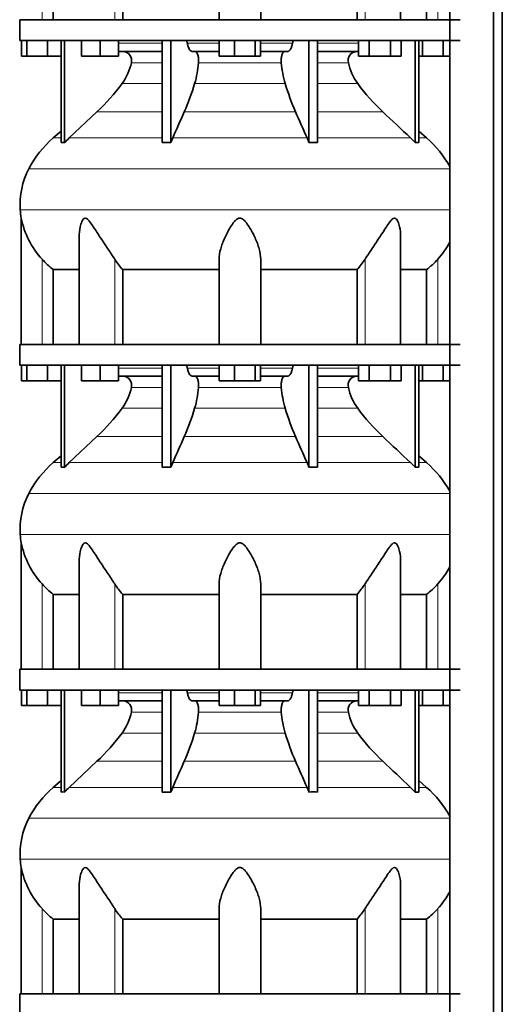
# Model space of a CAD drawing. Header units: millimetres. Extents: x 424 to 1298, y -2735 to 1993.
# Tile 19 of 24: x 922 to 1235, y -100 to 537. Entities that reach past the tile are written whole.
import ezdxf

# ---------------------------------------------------------------- set-up
doc = ezdxf.new("R2010")
doc.units = ezdxf.units.MM
doc.layers.add('MID_344-7', color=7, linetype='Continuous')
doc.layers.add('VSI344_DIFFUSORE', color=7, linetype='Continuous')

# ---------------------------------------------------------------- blocks, each defined once
blk = doc.blocks.new('SE3')
at = {"layer": 'MID_344-7', "color": 7, "linetype": 'Continuous', "lineweight": 35}
for p, q in [((1200.85, 1199.95), (1200.85, -302.05)), ((1228.99, -302.05), (1228.99, 1199.95)), ((1234.78, -302.05), (1234.78, 1199.95)), ((1200.78, 733.45), (1200.78, 536.95)), ((1200.78, 523.45), (1200.78, 326.95)), ((1200.78, 313.45), (1200.78, 116.95)), ((1200.78, 103.45), (1200.78, -93.05))]:
    blk.add_line(p, q, dxfattribs=at)
at = {"layer": 'VSI344_DIFFUSORE', "color": 7, "linetype": 'Continuous', "lineweight": 35}
for p, q in [((1168.99, 536.95), (1168.99, 606.46)), ((1051.48, 536.95), (1051.48, 592.06)), ((1078.48, 536.95), (1078.48, 592.06)), ((944.24, 536.95), (944.24, 585.33)), ((989.15, 536.95), (989.15, 585.33)), ((1140.82, 585.33), (1140.82, 536.95)), ((1185.73, 585.33), (1185.73, 536.95)), ((922.48, 536.95), (1207.48, 536.95)), ((922.48, 536.95), (922.48, 523.45)), ((922.48, 523.45), (1207.48, 523.45)), ((923.6, 513.45), (923.6, 523.45)), ((927.19, 513.45), (927.19, 523.45)), ((940.57, 513.45), (940.57, 523.45)), ((949.27, 457.49), (949.27, 523.45)), ((951.57, 457.49), (951.57, 523.45)), ((962.47, 513.45), (962.47, 523.45)), ((974.47, 513.45), (974.47, 523.45)), ((986.47, 513.45), (986.47, 523.45)), ((1014.76, 457.49), (1014.76, 523.45)), ((1020.3, 457.49), (1020.3, 523.45)), ((1051.6, 513.45), (1051.6, 523.45)), ((1061.4, 513.45), (1061.4, 523.45)), ((1074.78, 513.45), (1074.78, 523.45)), ((1078.37, 513.45), (1078.37, 523.45)), ((1109.66, 457.49), (1109.66, 523.45)), ((1115.21, 457.49), (1115.21, 523.45)), ((1141.64, 513.45), (1141.64, 523.45)), ((1148.56, 513.45), (1148.56, 523.45)), ((1162.42, 513.45), (1162.42, 523.45)), ((1169.35, 513.45), (1169.35, 523.45)), ((1178.4, 457.49), (1178.4, 523.45)), ((1180.69, 457.49), (1180.69, 523.45)), ((1183.19, 513.45), (1183.19, 523.45)), ((1196.57, 513.45), (1196.57, 523.45)), ((1014.76, 516.45), (986.47, 516.45)), ((1051.6, 516.45), (1034.1, 516.45)), ((1095.87, 516.45), (1078.37, 516.45)), ((1141.64, 516.45), (1115.21, 516.45)), ((927.19, 513.45), (923.6, 513.45)), ((940.57, 513.45), (927.19, 513.45)), ((949.27, 513.45), (940.57, 513.45)), ((974.47, 513.45), (962.47, 513.45)), ((986.47, 513.45), (974.47, 513.45)), ((1061.4, 513.45), (1051.6, 513.45)), ((1074.78, 513.45), (1061.4, 513.45)), ((1078.37, 513.45), (1074.78, 513.45)), ((1148.56, 513.45), (1141.64, 513.45)), ((1162.42, 513.45), (1148.56, 513.45)), ((1169.35, 513.45), (1162.42, 513.45)), ((1183.19, 513.45), (1180.69, 513.45)), ((1196.57, 513.45), (1183.19, 513.45)), ((1200.78, 513.45), (1196.57, 513.45)), ((972.49, 477.36), (954.57, 460.5)), ((949.27, 464.92), (944.19, 460.5)), ((1185.78, 460.5), (1180.69, 464.92)), ((1020.3, 457.49), (1021.54, 460.5)), ((1175.4, 460.5), (1178.4, 457.49)), ((1014.76, 457.49), (1020.3, 457.49)), ((1178.4, 457.49), (1180.69, 457.49)), ((923.48, 408.67), (923.48, 326.95)), ((960.97, 396.45), (960.97, 326.95)), ((1168.99, 326.95), (1168.99, 396.46)), ((1051.48, 326.95), (1051.48, 382.06)), ((1078.48, 326.95), (1078.48, 382.06)), ((944.24, 375.33), (960.97, 375.33)), ((944.24, 326.95), (944.24, 375.33)), ((989.15, 375.33), (1051.48, 375.33)), ((989.15, 326.95), (989.15, 375.33)), ((1078.48, 375.33), (1140.82, 375.33)), ((1140.82, 375.33), (1140.82, 326.95)), ((1168.99, 375.33), (1185.73, 375.33)), ((1185.73, 375.33), (1185.73, 326.95)), ((922.48, 326.95), (1207.48, 326.95)), ((922.48, 326.95), (922.48, 313.45)), ((922.48, 313.45), (1207.48, 313.45)), ((923.6, 303.45), (923.6, 313.45)), ((927.19, 303.45), (927.19, 313.45)), ((940.57, 303.45), (940.57, 313.45)), ((949.27, 247.49), (949.27, 313.45)), ((951.57, 247.49), (951.57, 313.45)), ((962.47, 303.45), (962.47, 313.45)), ((974.47, 303.45), (974.47, 313.45)), ((986.47, 303.45), (986.47, 313.45)), ((1014.76, 247.49), (1014.76, 313.45)), ((1020.3, 247.49), (1020.3, 313.45)), ((1051.6, 303.45), (1051.6, 313.45)), ((1061.4, 303.45), (1061.4, 313.45)), ((1074.78, 303.45), (1074.78, 313.45)), ((1078.37, 303.45), (1078.37, 313.45)), ((1109.66, 247.49), (1109.66, 313.45)), ((1115.21, 247.49), (1115.21, 313.45)), ((1141.64, 303.45), (1141.64, 313.45)), ((1148.56, 303.45), (1148.56, 313.45)), ((1162.42, 303.45), (1162.42, 313.45)), ((1169.35, 303.45), (1169.35, 313.45)), ((1178.4, 247.49), (1178.4, 313.45)), ((1180.69, 247.49), (1180.69, 313.45)), ((1183.19, 303.45), (1183.19, 313.45)), ((1196.57, 303.45), (1196.57, 313.45)), ((1014.76, 306.45), (986.47, 306.45)), ((1051.6, 306.45), (1034.1, 306.45)), ((1095.87, 306.45), (1078.37, 306.45)), ((1141.64, 306.45), (1115.21, 306.45)), ((927.19, 303.45), (923.6, 303.45)), ((940.57, 303.45), (927.19, 303.45)), ((949.27, 303.45), (940.57, 303.45)), ((974.47, 303.45), (962.47, 303.45)), ((986.47, 303.45), (974.47, 303.45)), ((1061.4, 303.45), (1051.6, 303.45)), ((1074.78, 303.45), (1061.4, 303.45)), ((1078.37, 303.45), (1074.78, 303.45)), ((1148.56, 303.45), (1141.64, 303.45)), ((1162.42, 303.45), (1148.56, 303.45)), ((1169.35, 303.45), (1162.42, 303.45)), ((1183.19, 303.45), (1180.69, 303.45)), ((1196.57, 303.45), (1183.19, 303.45)), ((1200.78, 303.45), (1196.57, 303.45)), ((972.49, 267.36), (954.57, 250.5)), ((949.27, 254.92), (944.19, 250.5)), ((1185.78, 250.5), (1180.69, 254.92)), ((1020.3, 247.49), (1021.54, 250.5)), ((1175.4, 250.5), (1178.4, 247.49)), ((1014.76, 247.49), (1020.3, 247.49)), ((1178.4, 247.49), (1180.69, 247.49)), ((923.48, 198.67), (923.48, 116.95)), ((960.97, 186.45), (960.97, 116.95)), ((1168.99, 116.95), (1168.99, 186.46)), ((1051.48, 116.95), (1051.48, 172.06)), ((1078.48, 116.95), (1078.48, 172.06)), ((944.24, 165.33), (960.97, 165.33)), ((944.24, 116.95), (944.24, 165.33)), ((989.15, 165.33), (1051.48, 165.33)), ((989.15, 116.95), (989.15, 165.33)), ((1078.48, 165.33), (1140.82, 165.33)), ((1140.82, 165.33), (1140.82, 116.95)), ((1168.99, 165.33), (1185.73, 165.33)), ((1185.73, 165.33), (1185.73, 116.95)), ((922.48, 116.95), (1207.48, 116.95)), ((922.48, 116.95), (922.48, 103.45)), ((922.48, 103.45), (1207.48, 103.45)), ((923.6, 93.45), (923.6, 103.45)), ((927.19, 93.45), (927.19, 103.45)), ((940.57, 93.45), (940.57, 103.45)), ((949.27, 37.49), (949.27, 103.45)), ((951.57, 37.49), (951.57, 103.45)), ((962.47, 93.45), (962.47, 103.45)), ((974.47, 93.45), (974.47, 103.45)), ((986.47, 93.45), (986.47, 103.45)), ((1014.76, 37.49), (1014.76, 103.45)), ((1020.3, 37.49), (1020.3, 103.45)), ((1051.6, 93.45), (1051.6, 103.45)), ((1061.4, 93.45), (1061.4, 103.45)), ((1074.78, 93.45), (1074.78, 103.45)), ((1078.37, 93.45), (1078.37, 103.45)), ((1109.66, 37.49), (1109.66, 103.45)), ((1115.21, 37.49), (1115.21, 103.45)), ((1141.64, 93.45), (1141.64, 103.45)), ((1148.56, 93.45), (1148.56, 103.45)), ((1162.42, 93.45), (1162.42, 103.45)), ((1169.35, 93.45), (1169.35, 103.45)), ((1178.4, 37.49), (1178.4, 103.45)), ((1180.69, 37.49), (1180.69, 103.45)), ((1183.19, 93.45), (1183.19, 103.45)), ((1196.57, 93.45), (1196.57, 103.45)), ((1014.76, 96.45), (986.47, 96.45)), ((1051.6, 96.45), (1034.1, 96.45)), ((1095.87, 96.45), (1078.37, 96.45)), ((1141.64, 96.45), (1115.21, 96.45)), ((927.19, 93.45), (923.6, 93.45)), ((940.57, 93.45), (927.19, 93.45)), ((949.27, 93.45), (940.57, 93.45)), ((974.47, 93.45), (962.47, 93.45)), ((986.47, 93.45), (974.47, 93.45)), ((1061.4, 93.45), (1051.6, 93.45)), ((1074.78, 93.45), (1061.4, 93.45)), ((1078.37, 93.45), (1074.78, 93.45)), ((1148.56, 93.45), (1141.64, 93.45)), ((1162.42, 93.45), (1148.56, 93.45)), ((1169.35, 93.45), (1162.42, 93.45)), ((1183.19, 93.45), (1180.69, 93.45)), ((1196.57, 93.45), (1183.19, 93.45)), ((1200.78, 93.45), (1196.57, 93.45)), ((972.49, 57.36), (954.57, 40.5)), ((949.27, 44.92), (944.19, 40.5)), ((1185.78, 40.5), (1180.69, 44.92)), ((1020.3, 37.49), (1021.54, 40.5)), ((1175.4, 40.5), (1178.4, 37.49)), ((1014.76, 37.49), (1020.3, 37.49)), ((1178.4, 37.49), (1180.69, 37.49)), ((923.48, -11.33), (923.48, -93.05)), ((960.97, -23.55), (960.97, -93.05)), ((1168.99, -93.05), (1168.99, -23.54)), ((1051.48, -93.05), (1051.48, -37.94)), ((1078.48, -93.05), (1078.48, -37.94)), ((944.24, -44.67), (960.97, -44.67)), ((944.24, -93.05), (944.24, -44.67)), ((989.15, -44.67), (1051.48, -44.67)), ((989.15, -93.05), (989.15, -44.67)), ((1078.48, -44.67), (1140.82, -44.67)), ((1140.82, -44.67), (1140.82, -93.05)), ((1168.99, -44.67), (1185.73, -44.67)), ((1185.73, -44.67), (1185.73, -93.05)), ((922.48, -93.05), (1207.48, -93.05)), ((922.48, -93.05), (922.48, -106.55))]:
    blk.add_line(p, q, dxfattribs=at)
at = {"layer": 'VSI344_DIFFUSORE', "color": 4, "linetype": 'Continuous', "lineweight": 9}
for p, q in [((936.98, 536.95), (936.98, 592.06)), ((984.02, 536.95), (984.02, 592.06)), ((1145.95, 536.95), (1145.95, 592.06)), ((1192.98, 536.95), (1192.98, 592.06)), ((986.47, 521.67), (1014.76, 521.67)), ((1030.97, 521.67), (1051.6, 521.67)), ((1078.37, 521.67), (1099, 521.67)), ((1115.21, 521.67), (1141.64, 521.67)), ((1014.76, 509.12), (994.76, 509.12)), ((1091.77, 509.12), (1038.19, 509.12)), ((1135.21, 509.12), (1115.21, 509.12)), ((988.74, 495.65), (1014.76, 495.65)), ((1035.7, 495.65), (1094.27, 495.65)), ((1115.21, 495.65), (1141.22, 495.65)), ((972.49, 477.36), (1014.76, 477.36)), ((1028.97, 477.36), (1101, 477.36)), ((1115.21, 477.36), (1157.47, 477.36)), ((949.27, 460.5), (944.19, 460.5)), ((954.57, 460.5), (1014.76, 460.5)), ((1021.54, 460.5), (1108.42, 460.5)), ((1115.21, 460.5), (1175.4, 460.5)), ((1180.69, 460.5), (1185.78, 460.5)), ((928.41, 440.51), (1200.78, 440.51)), ((1200.78, 413.96), (922.85, 413.96)), ((936.98, 326.95), (936.98, 382.06)), ((984.02, 326.95), (984.02, 382.06)), ((1145.95, 326.95), (1145.95, 382.06)), ((1192.98, 326.95), (1192.98, 382.06)), ((986.47, 311.67), (1014.76, 311.67)), ((1030.97, 311.67), (1051.6, 311.67)), ((1078.37, 311.67), (1099, 311.67)), ((1115.21, 311.67), (1141.64, 311.67)), ((1014.76, 299.12), (994.76, 299.12)), ((1091.77, 299.12), (1038.19, 299.12)), ((1135.21, 299.12), (1115.21, 299.12)), ((988.74, 285.65), (1014.76, 285.65)), ((1035.7, 285.65), (1094.27, 285.65)), ((1115.21, 285.65), (1141.22, 285.65)), ((972.49, 267.36), (1014.76, 267.36)), ((1028.97, 267.36), (1101, 267.36)), ((1115.21, 267.36), (1157.47, 267.36)), ((949.27, 250.5), (944.19, 250.5)), ((954.57, 250.5), (1014.76, 250.5)), ((1021.54, 250.5), (1108.42, 250.5)), ((1115.21, 250.5), (1175.4, 250.5)), ((1180.69, 250.5), (1185.78, 250.5)), ((928.41, 230.51), (1200.78, 230.51)), ((1200.78, 203.96), (922.85, 203.96)), ((936.98, 116.95), (936.98, 172.06)), ((984.02, 116.95), (984.02, 172.06)), ((1145.95, 116.95), (1145.95, 172.06)), ((1192.98, 116.95), (1192.98, 172.06)), ((986.47, 101.67), (1014.76, 101.67)), ((1030.97, 101.67), (1051.6, 101.67)), ((1078.37, 101.67), (1099, 101.67)), ((1115.21, 101.67), (1141.64, 101.67)), ((1014.76, 89.12), (994.76, 89.12)), ((1091.77, 89.12), (1038.19, 89.12)), ((1135.21, 89.12), (1115.21, 89.12)), ((988.74, 75.65), (1014.76, 75.65)), ((1035.7, 75.65), (1094.27, 75.65)), ((1115.21, 75.65), (1141.22, 75.65)), ((972.49, 57.36), (1014.76, 57.36)), ((1028.97, 57.36), (1101, 57.36)), ((1115.21, 57.36), (1157.47, 57.36)), ((944.19, 40.5), (949.27, 40.5)), ((954.57, 40.5), (1014.76, 40.5)), ((1021.54, 40.5), (1108.42, 40.5)), ((1115.21, 40.5), (1175.4, 40.5)), ((1180.69, 40.5), (1185.78, 40.5)), ((928.41, 20.51), (1200.78, 20.51)), ((1200.78, -6.04), (922.85, -6.04)), ((936.98, -93.05), (936.98, -37.94)), ((984.02, -93.05), (984.02, -37.94)), ((1145.95, -93.05), (1145.95, -37.94)), ((1192.98, -93.05), (1192.98, -37.94))]:
    blk.add_line(p, q, dxfattribs=at)
at = {"layer": 'VSI344_DIFFUSORE', "color": 7, "linetype": 'Continuous', "lineweight": 35}
for centre, radius, start, end in [((989.03, 510.56), 5.9, 345.89395, 86.91999), ((1140.93, 510.56), 5.9, 93.08001, 194.10605), ((960.83, 516.2), 34.66, 323.64561, 348.21676), ((971.42, 514.51), 66.99, 343.65001, 355.38576), ((1158.54, 514.51), 66.99, 184.61424, 196.34999), ((1169.14, 516.2), 34.66, 191.78324, 216.35439), ((878.16, 577.53), 137.6, 313.27986, 323.48193), ((875.36, 544.27), 167.55, 336.46173, 343.13072), ((1254.61, 544.27), 167.55, 196.86928, 203.53827), ((1251.81, 577.53), 137.6, 216.51807, 226.72014), ((989.15, 408.78), 68.53, 131, 152.41797), ((999.58, 412.66), 65.69, 133.25469, 136.95997), ((1043.09, 431.78), 71.37, 21.11738, 23.73102), ((1140.81, 408.78), 68.53, 28.9585, 49), ((950.42, 439.12), 18.4, 86.42359, 93.57641), ((1112.44, 350.36), 107.17, 88.51801, 91.48199), ((972.66, 417.39), 49.92, 152.41797, 183.94519), ((976.23, 417.64), 53.5, 183.94519, 189.65576), ((978.06, 419.62), 55.66, 191.35306, 222.44726), ((1151.91, 419.62), 55.66, 317.55274, 331.46076), ((976.84, 417.74), 53.5, 221.83822, 232.44836), ((1024.05, 407.25), 47.3, 212.17987, 222.44157), ((1105.91, 407.25), 47.3, 317.55843, 327.82013), ((1153.12, 417.74), 53.5, 307.55164, 318.16178), ((989.03, 300.56), 5.9, 345.89395, 86.91999), ((1140.93, 300.56), 5.9, 93.08001, 194.10605), ((960.83, 306.2), 34.66, 323.64561, 348.21676), ((971.42, 304.51), 66.99, 343.65001, 355.38576), ((1158.54, 304.51), 66.99, 184.61424, 196.34999), ((1169.14, 306.2), 34.66, 191.78324, 216.35439), ((878.16, 367.53), 137.6, 313.27986, 323.48193), ((875.36, 334.27), 167.55, 336.46173, 343.13072), ((1254.61, 334.27), 167.55, 196.86928, 203.53827), ((1251.81, 367.53), 137.6, 216.51807, 226.72014), ((989.15, 198.78), 68.53, 131, 152.41797), ((999.58, 202.66), 65.69, 133.25469, 136.95997), ((1043.09, 221.78), 71.37, 21.11738, 23.73102), ((1140.81, 198.78), 68.53, 28.9585, 49), ((950.42, 229.12), 18.4, 86.42359, 93.57641), ((1112.44, 140.36), 107.17, 88.51801, 91.48199), ((972.66, 207.39), 49.92, 152.41797, 183.94519), ((976.23, 207.64), 53.5, 183.94519, 189.65576), ((978.06, 209.62), 55.66, 191.35306, 222.44726), ((1151.91, 209.62), 55.66, 317.55274, 331.46076), ((976.84, 207.74), 53.5, 221.83822, 232.44836), ((1024.05, 197.25), 47.3, 212.17987, 222.44157), ((1105.91, 197.25), 47.3, 317.55843, 327.82013), ((1153.12, 207.74), 53.5, 307.55164, 318.16178), ((989.03, 90.56), 5.9, 345.89395, 86.91999), ((1140.93, 90.56), 5.9, 93.08001, 194.10605), ((960.83, 96.2), 34.66, 323.64561, 348.21676), ((971.42, 94.51), 66.99, 343.65001, 355.38576), ((1158.54, 94.51), 66.99, 184.61424, 196.34999), ((1169.14, 96.2), 34.66, 191.78324, 216.35439), ((878.16, 157.53), 137.6, 313.27986, 323.48193), ((875.36, 124.27), 167.55, 336.46173, 343.13072), ((1254.61, 124.27), 167.55, 196.86928, 203.53827), ((1251.81, 157.53), 137.6, 216.51807, 226.72014), ((989.15, -11.22), 68.53, 131, 152.41797), ((999.58, -7.34), 65.69, 133.25469, 136.95997), ((1043.09, 11.78), 71.37, 21.11738, 23.73102), ((1140.81, -11.22), 68.53, 28.9585, 49), ((950.42, 19.12), 18.4, 86.42359, 93.57641), ((1112.44, -69.64), 107.17, 88.51801, 91.48199), ((972.66, -2.61), 49.92, 152.41797, 183.94519), ((976.23, -2.36), 53.5, 183.94519, 189.65576), ((978.06, -0.38), 55.66, 191.35306, 222.44726), ((1151.91, -0.38), 55.66, 317.55274, 331.46076), ((976.84, -2.26), 53.5, 221.83822, 232.44836), ((1024.05, -12.75), 47.3, 212.17987, 222.44157), ((1105.91, -12.75), 47.3, 317.55843, 327.82013), ((1153.12, -2.26), 53.5, 307.55164, 318.16178)]:
    blk.add_arc(centre, radius, start, end, dxfattribs=at)
for points, knots in [([(1029.9, 523.45), (1029.96, 523.45), (1030.02, 523.44), (1030.13, 523.4), (1030.18, 523.37), (1030.34, 523.25), (1030.44, 523.13), (1030.63, 522.81), (1030.72, 522.62), (1030.83, 522.29), (1030.86, 522.17), (1030.92, 521.93), (1030.95, 521.8), (1030.97, 521.67)], [0, 0, 0, 0, 0.125, 0.125, 0.25, 0.25, 0.5, 0.5, 0.75, 0.75, 0.875, 0.875, 1, 1, 1, 1]), ([(1100.06, 523.45), (1100.01, 523.45), (1099.95, 523.44), (1099.84, 523.4), (1099.79, 523.37), (1099.63, 523.25), (1099.52, 523.13), (1099.33, 522.81), (1099.25, 522.62), (1099.14, 522.29), (1099.11, 522.17), (1099.05, 521.93), (1099.02, 521.8), (1099, 521.67)], [0, 0, 0, 0, 0.125, 0.125, 0.25, 0.25, 0.5, 0.5, 0.75, 0.75, 0.875, 0.875, 1, 1, 1, 1]), ([(1034.1, 516.45), (1033.93, 516.45), (1033.77, 516.48), (1033.45, 516.6), (1033.29, 516.69), (1032.98, 516.93), (1032.82, 517.08), (1032.52, 517.44), (1032.38, 517.64), (1031.96, 518.33), (1031.72, 518.89), (1031.4, 519.85), (1031.3, 520.2), (1031.12, 520.91), (1031.04, 521.28), (1030.97, 521.67)], [0, 0, 0, 0, 0.125, 0.125, 0.25, 0.25, 0.375, 0.375, 0.5, 0.5, 0.75, 0.75, 0.875, 0.875, 1, 1, 1, 1]), ([(1035.95, 516.45), (1036.12, 516.45), (1036.3, 516.4), (1036.63, 516.2), (1036.79, 516.06), (1037.1, 515.66), (1037.25, 515.42), (1037.52, 514.86), (1037.64, 514.54), (1037.85, 513.84), (1037.95, 513.46), (1038.1, 512.65), (1038.15, 512.23), (1038.23, 511.35), (1038.25, 510.9), (1038.25, 510.01), (1038.23, 509.55), (1038.19, 509.12)], [0, 0, 0, 0, 0.125, 0.125, 0.25, 0.25, 0.375, 0.375, 0.5, 0.5, 0.625, 0.625, 0.75, 0.75, 0.875, 0.875, 1, 1, 1, 1]), ([(1094.02, 516.45), (1093.84, 516.45), (1093.67, 516.4), (1093.34, 516.2), (1093.18, 516.06), (1092.86, 515.66), (1092.72, 515.42), (1092.45, 514.86), (1092.33, 514.54), (1092.11, 513.84), (1092.02, 513.46), (1091.87, 512.65), (1091.81, 512.23), (1091.74, 511.35), (1091.72, 510.9), (1091.72, 510.01), (1091.74, 509.55), (1091.77, 509.12)], [0, 0, 0, 0, 0.125, 0.125, 0.25, 0.25, 0.375, 0.375, 0.5, 0.5, 0.625, 0.625, 0.75, 0.75, 0.875, 0.875, 1, 1, 1, 1]), ([(1095.87, 516.45), (1096.03, 516.45), (1096.2, 516.48), (1096.52, 516.6), (1096.68, 516.69), (1096.99, 516.93), (1097.14, 517.08), (1097.44, 517.44), (1097.59, 517.64), (1098, 518.33), (1098.25, 518.89), (1098.57, 519.85), (1098.67, 520.2), (1098.85, 520.91), (1098.93, 521.28), (1099, 521.67)], [0, 0, 0, 0, 0.125, 0.125, 0.25, 0.25, 0.375, 0.375, 0.5, 0.5, 0.75, 0.75, 0.875, 0.875, 1, 1, 1, 1]), ([(984.02, 382.06), (982.65, 384.22), (981.14, 386.46), (978, 391.12), (976.4, 393.52), (973.25, 398.29), (971.71, 400.7), (969.35, 404.25), (968.56, 405.43), (967.3, 407.03), (966.86, 407.54), (965.91, 408.38), (965.37, 408.69), (964.36, 408.64), (963.92, 408.29), (963.24, 407.42), (962.97, 406.91), (962.26, 405.29), (961.93, 404.13), (961.2, 400.83), (960.97, 398.62), (960.97, 396.45)], [0, 0, 0, 0, 0.125, 0.125, 0.25, 0.25, 0.375, 0.375, 0.4375, 0.4375, 0.46875, 0.46875, 0.5, 0.5, 0.53125, 0.53125, 0.5625, 0.5625, 0.625, 0.625, 0.7389823, 0.7389823, 0.7389823, 0.7389823]), ([(1078.48, 382.06), (1078.48, 384.22), (1078.08, 386.46), (1076.77, 391.12), (1075.86, 393.52), (1073.69, 398.29), (1072.44, 400.7), (1070.21, 404.25), (1069.41, 405.43), (1068, 407.03), (1067.5, 407.54), (1066.32, 408.38), (1065.62, 408.69), (1064.17, 408.64), (1063.49, 408.29), (1062.34, 407.42), (1061.85, 406.91), (1060.46, 405.29), (1059.68, 404.13), (1057.48, 400.62), (1056.23, 398.2), (1054.08, 393.43), (1053.19, 391.09), (1051.89, 386.49), (1051.48, 384.21), (1051.48, 382.06)], [0, 0, 0, 0, 0.125, 0.125, 0.25, 0.25, 0.375, 0.375, 0.4375, 0.4375, 0.46875, 0.46875, 0.5, 0.5, 0.53125, 0.53125, 0.5625, 0.5625, 0.625, 0.625, 0.75, 0.75, 0.875, 0.875, 1, 1, 1, 1]), ([(1168.99, 396.46), (1168.99, 398.66), (1168.77, 400.88), (1168.01, 404.25), (1167.67, 405.43), (1166.94, 407.03), (1166.66, 407.54), (1165.95, 408.38), (1165.49, 408.69), (1164.46, 408.64), (1163.93, 408.29), (1163, 407.42), (1162.57, 406.91), (1161.32, 405.29), (1160.54, 404.13), (1158.21, 400.62), (1156.65, 398.2), (1153.51, 393.43), (1151.94, 391.09), (1148.84, 386.49), (1147.31, 384.21), (1145.95, 382.06)], [0.2596572, 0.2596572, 0.2596572, 0.2596572, 0.375, 0.375, 0.4375, 0.4375, 0.46875, 0.46875, 0.5, 0.5, 0.53125, 0.53125, 0.5625, 0.5625, 0.625, 0.625, 0.75, 0.75, 0.875, 0.875, 1, 1, 1, 1]), ([(1029.9, 313.45), (1029.96, 313.45), (1030.02, 313.44), (1030.13, 313.4), (1030.18, 313.37), (1030.34, 313.25), (1030.44, 313.13), (1030.63, 312.81), (1030.72, 312.62), (1030.83, 312.29), (1030.86, 312.17), (1030.92, 311.93), (1030.95, 311.8), (1030.97, 311.67)], [0, 0, 0, 0, 0.125, 0.125, 0.25, 0.25, 0.5, 0.5, 0.75, 0.75, 0.875, 0.875, 1, 1, 1, 1]), ([(1100.06, 313.45), (1100.01, 313.45), (1099.95, 313.44), (1099.84, 313.4), (1099.79, 313.37), (1099.63, 313.25), (1099.52, 313.13), (1099.33, 312.81), (1099.25, 312.62), (1099.14, 312.29), (1099.11, 312.17), (1099.05, 311.93), (1099.02, 311.8), (1099, 311.67)], [0, 0, 0, 0, 0.125, 0.125, 0.25, 0.25, 0.5, 0.5, 0.75, 0.75, 0.875, 0.875, 1, 1, 1, 1]), ([(1034.1, 306.45), (1033.93, 306.45), (1033.77, 306.48), (1033.45, 306.6), (1033.29, 306.69), (1032.98, 306.93), (1032.82, 307.08), (1032.52, 307.44), (1032.38, 307.64), (1031.96, 308.33), (1031.72, 308.89), (1031.4, 309.85), (1031.3, 310.2), (1031.12, 310.91), (1031.04, 311.28), (1030.97, 311.67)], [0, 0, 0, 0, 0.125, 0.125, 0.25, 0.25, 0.375, 0.375, 0.5, 0.5, 0.75, 0.75, 0.875, 0.875, 1, 1, 1, 1]), ([(1035.95, 306.45), (1036.12, 306.45), (1036.3, 306.4), (1036.63, 306.2), (1036.79, 306.06), (1037.1, 305.66), (1037.25, 305.42), (1037.52, 304.86), (1037.64, 304.54), (1037.85, 303.84), (1037.95, 303.46), (1038.1, 302.65), (1038.15, 302.23), (1038.23, 301.35), (1038.25, 300.9), (1038.25, 300.01), (1038.23, 299.55), (1038.19, 299.12)], [0, 0, 0, 0, 0.125, 0.125, 0.25, 0.25, 0.375, 0.375, 0.5, 0.5, 0.625, 0.625, 0.75, 0.75, 0.875, 0.875, 1, 1, 1, 1]), ([(1094.02, 306.45), (1093.84, 306.45), (1093.67, 306.4), (1093.34, 306.2), (1093.18, 306.06), (1092.86, 305.66), (1092.72, 305.42), (1092.45, 304.86), (1092.33, 304.54), (1092.11, 303.84), (1092.02, 303.46), (1091.87, 302.65), (1091.81, 302.23), (1091.74, 301.35), (1091.72, 300.9), (1091.72, 300.01), (1091.74, 299.55), (1091.77, 299.12)], [0, 0, 0, 0, 0.125, 0.125, 0.25, 0.25, 0.375, 0.375, 0.5, 0.5, 0.625, 0.625, 0.75, 0.75, 0.875, 0.875, 1, 1, 1, 1]), ([(1095.87, 306.45), (1096.03, 306.45), (1096.2, 306.48), (1096.52, 306.6), (1096.68, 306.69), (1096.99, 306.93), (1097.14, 307.08), (1097.44, 307.44), (1097.59, 307.64), (1098, 308.33), (1098.25, 308.89), (1098.57, 309.85), (1098.67, 310.2), (1098.85, 310.91), (1098.93, 311.28), (1099, 311.67)], [0, 0, 0, 0, 0.125, 0.125, 0.25, 0.25, 0.375, 0.375, 0.5, 0.5, 0.75, 0.75, 0.875, 0.875, 1, 1, 1, 1]), ([(984.02, 172.06), (982.65, 174.22), (981.14, 176.46), (978, 181.12), (976.4, 183.52), (973.25, 188.29), (971.71, 190.7), (969.35, 194.25), (968.56, 195.43), (967.3, 197.03), (966.86, 197.54), (965.91, 198.38), (965.37, 198.69), (964.36, 198.64), (963.92, 198.29), (963.24, 197.42), (962.97, 196.91), (962.26, 195.29), (961.93, 194.13), (961.2, 190.83), (960.97, 188.62), (960.97, 186.45)], [0, 0, 0, 0, 0.125, 0.125, 0.25, 0.25, 0.375, 0.375, 0.4375, 0.4375, 0.46875, 0.46875, 0.5, 0.5, 0.53125, 0.53125, 0.5625, 0.5625, 0.625, 0.625, 0.7389823, 0.7389823, 0.7389823, 0.7389823]), ([(1078.48, 172.06), (1078.48, 174.22), (1078.08, 176.46), (1076.77, 181.12), (1075.86, 183.52), (1073.69, 188.29), (1072.44, 190.7), (1070.21, 194.25), (1069.41, 195.43), (1068, 197.03), (1067.5, 197.54), (1066.32, 198.38), (1065.62, 198.69), (1064.17, 198.64), (1063.49, 198.29), (1062.34, 197.42), (1061.85, 196.91), (1060.46, 195.29), (1059.68, 194.13), (1057.48, 190.62), (1056.23, 188.2), (1054.08, 183.43), (1053.19, 181.09), (1051.89, 176.49), (1051.48, 174.21), (1051.48, 172.06)], [0, 0, 0, 0, 0.125, 0.125, 0.25, 0.25, 0.375, 0.375, 0.4375, 0.4375, 0.46875, 0.46875, 0.5, 0.5, 0.53125, 0.53125, 0.5625, 0.5625, 0.625, 0.625, 0.75, 0.75, 0.875, 0.875, 1, 1, 1, 1]), ([(1168.99, 186.46), (1168.99, 188.66), (1168.77, 190.88), (1168.01, 194.25), (1167.67, 195.43), (1166.94, 197.03), (1166.66, 197.54), (1165.95, 198.38), (1165.49, 198.69), (1164.46, 198.64), (1163.93, 198.29), (1163, 197.42), (1162.57, 196.91), (1161.32, 195.29), (1160.54, 194.13), (1158.21, 190.62), (1156.65, 188.2), (1153.51, 183.43), (1151.94, 181.09), (1148.84, 176.49), (1147.31, 174.21), (1145.95, 172.06)], [0.2596572, 0.2596572, 0.2596572, 0.2596572, 0.375, 0.375, 0.4375, 0.4375, 0.46875, 0.46875, 0.5, 0.5, 0.53125, 0.53125, 0.5625, 0.5625, 0.625, 0.625, 0.75, 0.75, 0.875, 0.875, 1, 1, 1, 1]), ([(1029.9, 103.45), (1029.96, 103.45), (1030.02, 103.44), (1030.13, 103.4), (1030.18, 103.37), (1030.34, 103.25), (1030.44, 103.13), (1030.63, 102.81), (1030.72, 102.62), (1030.83, 102.29), (1030.86, 102.17), (1030.92, 101.93), (1030.95, 101.8), (1030.97, 101.67)], [0, 0, 0, 0, 0.125, 0.125, 0.25, 0.25, 0.5, 0.5, 0.75, 0.75, 0.875, 0.875, 1, 1, 1, 1]), ([(1100.06, 103.45), (1100.01, 103.45), (1099.95, 103.44), (1099.84, 103.4), (1099.79, 103.37), (1099.63, 103.25), (1099.52, 103.13), (1099.33, 102.81), (1099.25, 102.62), (1099.14, 102.29), (1099.11, 102.17), (1099.05, 101.93), (1099.02, 101.8), (1099, 101.67)], [0, 0, 0, 0, 0.125, 0.125, 0.25, 0.25, 0.5, 0.5, 0.75, 0.75, 0.875, 0.875, 1, 1, 1, 1]), ([(1034.1, 96.45), (1033.93, 96.45), (1033.77, 96.48), (1033.45, 96.6), (1033.29, 96.69), (1032.98, 96.93), (1032.82, 97.08), (1032.52, 97.44), (1032.38, 97.64), (1031.96, 98.33), (1031.72, 98.89), (1031.4, 99.85), (1031.3, 100.2), (1031.12, 100.91), (1031.04, 101.28), (1030.97, 101.67)], [0, 0, 0, 0, 0.125, 0.125, 0.25, 0.25, 0.375, 0.375, 0.5, 0.5, 0.75, 0.75, 0.875, 0.875, 1, 1, 1, 1]), ([(1035.95, 96.45), (1036.12, 96.45), (1036.3, 96.4), (1036.63, 96.2), (1036.79, 96.06), (1037.1, 95.66), (1037.25, 95.42), (1037.52, 94.86), (1037.64, 94.54), (1037.85, 93.84), (1037.95, 93.46), (1038.1, 92.65), (1038.15, 92.23), (1038.23, 91.35), (1038.25, 90.9), (1038.25, 90.01), (1038.23, 89.55), (1038.19, 89.12)], [0, 0, 0, 0, 0.125, 0.125, 0.25, 0.25, 0.375, 0.375, 0.5, 0.5, 0.625, 0.625, 0.75, 0.75, 0.875, 0.875, 1, 1, 1, 1]), ([(1094.02, 96.45), (1093.84, 96.45), (1093.67, 96.4), (1093.34, 96.2), (1093.18, 96.06), (1092.86, 95.66), (1092.72, 95.42), (1092.45, 94.86), (1092.33, 94.54), (1092.11, 93.84), (1092.02, 93.46), (1091.87, 92.65), (1091.81, 92.23), (1091.74, 91.35), (1091.72, 90.9), (1091.72, 90.01), (1091.74, 89.55), (1091.77, 89.12)], [0, 0, 0, 0, 0.125, 0.125, 0.25, 0.25, 0.375, 0.375, 0.5, 0.5, 0.625, 0.625, 0.75, 0.75, 0.875, 0.875, 1, 1, 1, 1]), ([(1095.87, 96.45), (1096.03, 96.45), (1096.2, 96.48), (1096.52, 96.6), (1096.68, 96.69), (1096.99, 96.93), (1097.14, 97.08), (1097.44, 97.44), (1097.59, 97.64), (1098, 98.33), (1098.25, 98.89), (1098.57, 99.85), (1098.67, 100.2), (1098.85, 100.91), (1098.93, 101.28), (1099, 101.67)], [0, 0, 0, 0, 0.125, 0.125, 0.25, 0.25, 0.375, 0.375, 0.5, 0.5, 0.75, 0.75, 0.875, 0.875, 1, 1, 1, 1]), ([(984.02, -37.94), (982.65, -35.78), (981.14, -33.54), (978, -28.88), (976.4, -26.48), (973.25, -21.71), (971.71, -19.3), (969.35, -15.75), (968.56, -14.57), (967.3, -12.97), (966.86, -12.46), (965.91, -11.62), (965.37, -11.31), (964.36, -11.36), (963.92, -11.71), (963.24, -12.58), (962.97, -13.09), (962.26, -14.71), (961.93, -15.87), (961.2, -19.17), (960.97, -21.38), (960.97, -23.55)], [0, 0, 0, 0, 0.125, 0.125, 0.25, 0.25, 0.375, 0.375, 0.4375, 0.4375, 0.46875, 0.46875, 0.5, 0.5, 0.53125, 0.53125, 0.5625, 0.5625, 0.625, 0.625, 0.7389823, 0.7389823, 0.7389823, 0.7389823]), ([(1078.48, -37.94), (1078.48, -35.78), (1078.08, -33.54), (1076.77, -28.88), (1075.86, -26.48), (1073.69, -21.71), (1072.44, -19.3), (1070.21, -15.75), (1069.41, -14.57), (1068, -12.97), (1067.5, -12.46), (1066.32, -11.62), (1065.62, -11.31), (1064.17, -11.36), (1063.49, -11.71), (1062.34, -12.58), (1061.85, -13.09), (1060.46, -14.71), (1059.68, -15.87), (1057.48, -19.38), (1056.23, -21.8), (1054.08, -26.57), (1053.19, -28.91), (1051.89, -33.51), (1051.48, -35.79), (1051.48, -37.94)], [0, 0, 0, 0, 0.125, 0.125, 0.25, 0.25, 0.375, 0.375, 0.4375, 0.4375, 0.46875, 0.46875, 0.5, 0.5, 0.53125, 0.53125, 0.5625, 0.5625, 0.625, 0.625, 0.75, 0.75, 0.875, 0.875, 1, 1, 1, 1]), ([(1168.99, -23.54), (1168.99, -21.34), (1168.77, -19.12), (1168.01, -15.75), (1167.67, -14.57), (1166.94, -12.97), (1166.66, -12.46), (1165.95, -11.62), (1165.49, -11.31), (1164.46, -11.36), (1163.93, -11.71), (1163, -12.58), (1162.57, -13.09), (1161.32, -14.71), (1160.54, -15.87), (1158.21, -19.38), (1156.65, -21.8), (1153.51, -26.57), (1151.94, -28.91), (1148.84, -33.51), (1147.31, -35.79), (1145.95, -37.94)], [0.2596572, 0.2596572, 0.2596572, 0.2596572, 0.375, 0.375, 0.4375, 0.4375, 0.46875, 0.46875, 0.5, 0.5, 0.53125, 0.53125, 0.5625, 0.5625, 0.625, 0.625, 0.75, 0.75, 0.875, 0.875, 1, 1, 1, 1])]:
    blk.add_open_spline(points, degree=3, knots=knots, dxfattribs=at)
for points in [[(1021.54, 460.5), (1024.02, 466.12), (1026.49, 471.74), (1028.97, 477.36)], [(1108.42, 460.5), (1105.95, 466.12), (1103.47, 471.74), (1101, 477.36)], [(1157.47, 477.36), (1163.45, 471.74), (1169.42, 466.12), (1175.4, 460.5)], [(1021.54, 250.5), (1024.02, 256.12), (1026.49, 261.74), (1028.97, 267.36)], [(1108.42, 250.5), (1105.95, 256.12), (1103.47, 261.74), (1101, 267.36)], [(1157.47, 267.36), (1163.45, 261.74), (1169.42, 256.12), (1175.4, 250.5)], [(1021.54, 40.5), (1024.02, 46.12), (1026.49, 51.74), (1028.97, 57.36)], [(1108.42, 40.5), (1105.95, 46.12), (1103.47, 51.74), (1101, 57.36)], [(1157.47, 57.36), (1163.45, 51.74), (1169.42, 46.12), (1175.4, 40.5)]]:
    blk.add_open_spline(points, degree=3, dxfattribs=at)

msp = doc.modelspace()

# ---------------------------------------------------------------- block references
msp.add_blockref('SE3', (0, 0))

doc.saveas('drawing.dxf')
